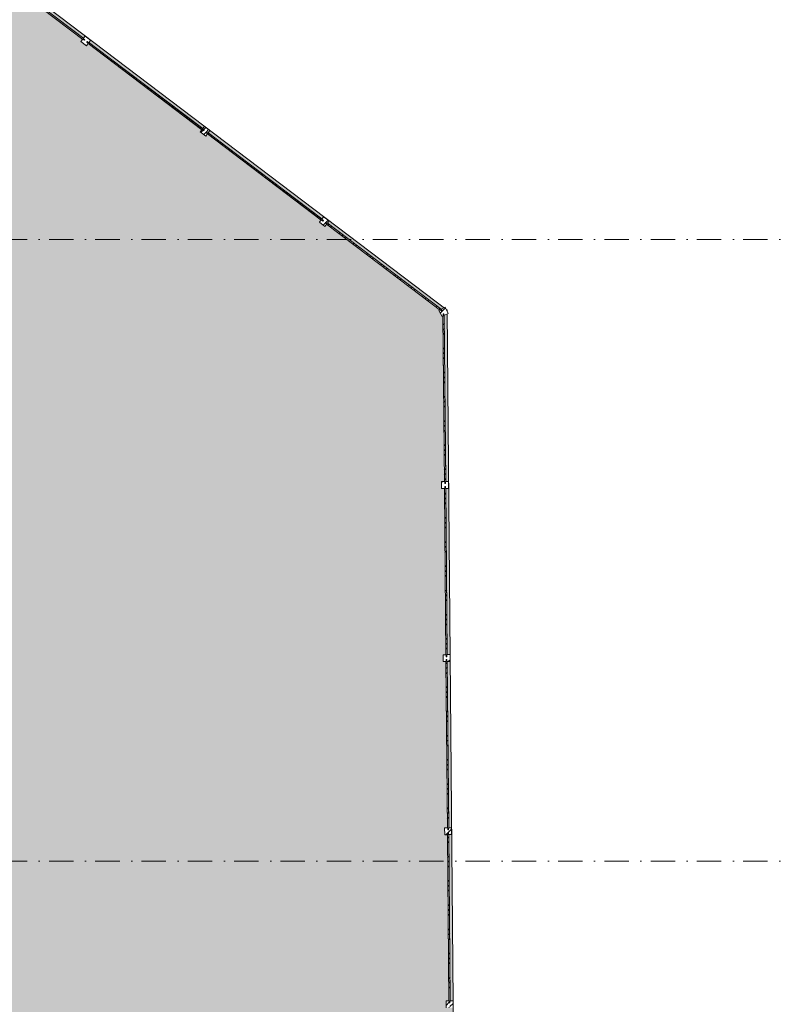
# Model space of a CAD drawing. Header units: millimetres. Extents: x -59761 to 112741, y -57975 to 46221.
# Tile 90 of 256: x -23997 to -13080, y 6926 to 21183. Entities that reach past the tile are written whole.
import ezdxf

# ---------------------------------------------------------------- set-up
doc = ezdxf.new("R2010")
doc.units = ezdxf.units.MM
doc.linetypes.add('Wipeout_Contour', pattern=[1000, 0, -1000])
doc.linetypes.add('Штрихпунктирная', pattern=[670.277762, 352.777767, -176.388884, 0, -141.111112])
for name, color, linetype in [('2D - Зонирования', 7, 'Continuous'), ('Местность - Граница участка', 7, 'Continuous'), ('Местность - Забор', 7, 'Continuous'), ('Элемент Модели - Оси', 2, 'Continuous')]:
    doc.layers.add(name, color=color, linetype=linetype)
doc.linetypes.add('С Квадратами', pattern='A,0,[6,АР 2 Архитектурные решения dwg1.Shx,S=15.679009,R=0,X=0,Y=0],-1975.555086,0', length=1975.555086)
pattern_1 = [(45, (-45000, -54000), (-176.7767, 176.7767), []), (45, (-45035.36, -53964.64), (-176.7767, 176.7767), []), (45, (-45070.7, -53929.3), (-176.7767, 176.7767), [])]

msp = doc.modelspace()

# ---------------------------------------------------------------- hatches: boundary and pattern name
at = {"layer": '2D - Зонирования', "linetype": 'Continuous', "lineweight": 0}
msp.add_hatch(color=255, dxfattribs=at).paths.add_polyline_path([(-55347.43, -39762.31), (-18842.26, -39151.01), (-18943.58, -38206.96), (-9054.66, -37740.31), (-9597.52, -8195.44), (-17586.84, -8062.63), (-17806.12, 16976.59), (-56422.34, 46220.98), (-56249.55, 32660.99)])

# ---------------------------------------------------------------- linework, layer by layer
at = {"layer": '2D - Зонирования', "color": 7, "linetype": 'Continuous', "lineweight": 15, "flags": 128}
msp.add_lwpolyline([(-55347.43, -39762.31), (-18842.26, -39151.01), (-18943.58, -38206.96), (-9054.66, -37740.31), (-9597.52, -8195.44), (-17586.84, -8062.63), (-17806.12, 16976.59), (-56422.34, 46220.98), (-56249.55, 32660.99)], close=True, dxfattribs=at)
at = {"layer": 'Местность - Граница участка', "color": 7, "linetype": 'С Квадратами', "lineweight": 0}
msp.add_lwpolyline([(-55347.43, -39762.31), (-18842.26, -39151.01), (-18943.58, -38206.96), (-9054.66, -37740.31), (-9597.52, -8195.44), (-17586.84, -8062.63), (-17806.12, 16976.59), (-56422.34, 46220.98), (-56249.55, 32660.99)], close=True, dxfattribs=at)
at = {"layer": 'Элемент Модели - Оси', "color": 7, "linetype": 'Штрихпунктирная', "lineweight": 15}
for p, q in [((-57760.58, 18000), (110650, 18000)), ((-57760.58, 9000), (110650, 9000))]:
    msp.add_line(p, q, dxfattribs=at)

# ---------------------------------------------------------------- next in the draw order: wipeouts: each hides what was drawn before it
at = {"color": 254, "linetype": 'Wipeout_Contour', "lineweight": 0, "ltscale": 29468716.53548963}
msp.add_wipeout([(-17795.18, 9382.51), (-17800.18, 9382.47), (-17779.11, 6976.12), (-17774.11, 6976.17), (-17773.84, 6946.17), (-17763.84, 6946.26), (-17764.11, 6976.26), (-17759.11, 6976.3), (-17780.18, 9382.64), (-17785.18, 9382.6), (-17785.44, 9412.6), (-17795.44, 9412.51)], dxfattribs=at).dxf.layer = 'Местность - Забор'

# ---------------------------------------------------------------- next in the draw order: wipeouts: each hides what was drawn before it
at = {"color": 254, "linetype": 'Wipeout_Contour', "lineweight": 0, "ltscale": 29465061.57594337}
msp.add_wipeout([(-17822.13, 11888.81), (-17801.06, 9482.46), (-17796.06, 9482.51), (-17795.79, 9452.51), (-17785.79, 9452.6), (-17786.06, 9482.59), (-17781.06, 9482.64), (-17802.13, 11888.98), (-17807.13, 11888.94), (-17807.39, 11918.94), (-17817.39, 11918.85), (-17817.13, 11888.85)], dxfattribs=at).dxf.layer = 'Местность - Забор'

# ---------------------------------------------------------------- next in the draw order: linework, layer by layer
at = {"layer": 'Местность - Забор', "color": 7, "linetype": 'Continuous', "lineweight": 15, "flags": 128}
for points in [[(-17779.11, 6976.12), (-17800.18, 9382.47)], [(-17759.11, 6976.3), (-17780.18, 9382.64)]]:
    msp.add_lwpolyline(points, dxfattribs=at)

# ---------------------------------------------------------------- next in the draw order: wipeouts: each hides what was drawn before it
at = {"color": 254, "linetype": 'Wipeout_Contour', "lineweight": 0, "ltscale": 29461436.86882131}
msp.add_wipeout([(-17844.08, 14395.15), (-17823.01, 11988.8), (-17818.01, 11988.85), (-17817.74, 11958.85), (-17807.74, 11958.94), (-17808.01, 11988.93), (-17803.01, 11988.98), (-17824.08, 14395.32), (-17829.08, 14395.28), (-17829.34, 14425.28), (-17839.34, 14425.19), (-17839.08, 14395.19)], dxfattribs=at).dxf.layer = 'Местность - Забор'

# ---------------------------------------------------------------- next in the draw order: linework, layer by layer
at = {"layer": 'Местность - Забор', "color": 7, "linetype": 'Continuous', "lineweight": 15, "flags": 128}
for points in [[(-17801.06, 9482.46), (-17822.13, 11888.81)], [(-17781.06, 9482.64), (-17802.13, 11888.98)]]:
    msp.add_lwpolyline(points, dxfattribs=at)

# ---------------------------------------------------------------- next in the draw order: wipeouts: each hides what was drawn before it
at = {"color": 254, "linetype": 'Wipeout_Contour', "lineweight": 0, "ltscale": 29457846.4976097}
msp.add_wipeout([(-17865.94, 16890.85), (-17844.95, 14495.14), (-17839.95, 14495.19), (-17839.69, 14465.19), (-17829.69, 14465.28), (-17829.96, 14495.27), (-17824.96, 14495.32), (-17846.02, 16900.86), (-17851, 16898.36), (-17851.24, 16925.9), (-17861.24, 16925.81), (-17860.96, 16893.35)], dxfattribs=at).dxf.layer = 'Местность - Забор'

# ---------------------------------------------------------------- next in the draw order: linework, layer by layer
at = {"layer": 'Местность - Забор', "color": 7, "linetype": 'Continuous', "lineweight": 15, "flags": 128}
for points in [[(-17844.95, 14495.14), (-17865.94, 16890.85)], [(-17823.01, 11988.8), (-17844.08, 14395.15)], [(-17803.01, 11988.98), (-17824.08, 14395.32)]]:
    msp.add_lwpolyline(points, dxfattribs=at)

# ---------------------------------------------------------------- next in the draw order: wipeouts: each hides what was drawn before it
at = {"color": 254, "linetype": 'Wipeout_Contour', "lineweight": 0, "ltscale": 29444858.51669988}
msp.add_wipeout([(-19565.39, 18251.7), (-19571.43, 18243.73), (-19547.51, 18225.62), (-19550.53, 18221.64), (-17910.85, 16980.2), (-17905.87, 16982.7), (-17879.99, 16963.11), (-17873.95, 16971.08), (-17895.91, 16987.71), (-17890.93, 16990.21), (-19538.45, 18237.58), (-19541.47, 18233.6)], dxfattribs=at).dxf.layer = 'Местность - Забор'
at = {"color": 254, "linetype": 'Wipeout_Contour', "lineweight": 0, "ltscale": 9822905.550260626}
msp.add_wipeout([(-17778.84, 6946.12), (-17758.84, 6946.3), (-17780.44, 9412.64), (-17800.44, 9412.47)], dxfattribs=at).dxf.layer = 'Местность - Забор'

# ---------------------------------------------------------------- next in the draw order: hatches: boundary and pattern name
at = {"layer": 'Местность - Забор', "linetype": 'Continuous', "lineweight": 5}
h = msp.add_hatch(dxfattribs=at)
h.set_pattern_fill('АЛЮМИНИЙ_000D', style=0, pattern_type=2)
h.set_pattern_definition(pattern_1)
h.paths.add_polyline_path([(-17778.84, 6946.12), (-17758.84, 6946.3), (-17780.44, 9412.64), (-17800.44, 9412.47)])

# ---------------------------------------------------------------- next in the draw order: linework, layer by layer
at = {"layer": 'Местность - Забор', "color": 7, "linetype": 'Continuous', "lineweight": 15, "flags": 128}
msp.add_lwpolyline([(-17824.96, 14495.32), (-17846.02, 16900.86)], dxfattribs=at)
msp.add_lwpolyline([(-17778.84, 6946.12), (-17758.84, 6946.3), (-17780.44, 9412.64), (-17800.44, 9412.47)], close=True, dxfattribs=at)

# ---------------------------------------------------------------- next in the draw order: wipeouts: each hides what was drawn before it
at = {"color": 254, "linetype": 'Wipeout_Contour', "lineweight": 0, "ltscale": 29422561.04413446}
msp.add_wipeout([(-21293.27, 19559.92), (-21299.31, 19551.95), (-21275.39, 19533.84), (-21278.41, 19529.86), (-19630.25, 18282), (-19627.23, 18285.99), (-19603.32, 18267.88), (-19597.28, 18275.85), (-19621.2, 18293.96), (-19618.18, 18297.94), (-21266.34, 19545.8), (-21269.36, 19541.81)], dxfattribs=at).dxf.layer = 'Местность - Забор'

# ---------------------------------------------------------------- next in the draw order: linework, layer by layer
at = {"layer": 'Местность - Забор', "color": 7, "linetype": 'Continuous', "lineweight": 15, "flags": 128}
for points in [[(-17910.85, 16980.2), (-19550.53, 18221.64)], [(-17890.93, 16990.21), (-19538.45, 18237.58)]]:
    msp.add_lwpolyline(points, dxfattribs=at)

# ---------------------------------------------------------------- next in the draw order: wipeouts: each hides what was drawn before it
at = {"color": 254, "linetype": 'Wipeout_Contour', "lineweight": 0, "ltscale": 29400240.15827538}
msp.add_wipeout([(-23027.2, 20860.17), (-23003.28, 20842.06), (-23006.3, 20838.07), (-21358.14, 19590.22), (-21355.12, 19594.2), (-21331.2, 19576.1), (-21325.16, 19584.07), (-21349.08, 19602.18), (-21346.06, 19606.16), (-22994.22, 20854.02), (-22997.24, 20850.03), (-23021.16, 20868.14)], dxfattribs=at).dxf.layer = 'Местность - Забор'
at = {"color": 254, "linetype": 'Wipeout_Contour', "lineweight": 0, "ltscale": 9821687.230432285}
msp.add_wipeout([(-17800.79, 9452.46), (-17780.79, 9452.64), (-17802.39, 11918.98), (-17822.39, 11918.81)], dxfattribs=at).dxf.layer = 'Местность - Забор'
at = {"color": 254, "linetype": 'Wipeout_Contour', "lineweight": 0, "ltscale": 29470551.81614965}
msp.add_wipeout([(-17763.84, 6946.26), (-17773.84, 6946.17), (-17774.11, 6976.17), (-17819.1, 6975.77), (-17818.23, 6875.78), (-17773.23, 6876.17), (-17773.49, 6906.17), (-17763.49, 6906.26), (-17763.23, 6876.26), (-17718.23, 6876.65), (-17719.11, 6976.65), (-17764.11, 6976.26)], dxfattribs=at).dxf.layer = 'Местность - Забор'

# ---------------------------------------------------------------- next in the draw order: hatches: boundary and pattern name
at = {"layer": 'Местность - Забор', "linetype": 'Continuous', "lineweight": 5}
h = msp.add_hatch(dxfattribs=at)
h.set_pattern_fill('АЛЮМИНИЙ_000D', style=0, pattern_type=2)
h.set_pattern_definition(pattern_1)
h.paths.add_polyline_path([(-17800.79, 9452.46), (-17780.79, 9452.64), (-17802.39, 11918.98), (-17822.39, 11918.81)])
h = msp.add_hatch(dxfattribs=at)
h.set_pattern_fill('АЛЮМИНИЙ_000D', style=0, pattern_type=2)
h.set_pattern_definition(pattern_1)
h.paths.add_polyline_path([(-17763.84, 6946.26), (-17773.84, 6946.17), (-17774.11, 6976.17), (-17819.1, 6975.77), (-17818.23, 6875.78), (-17773.23, 6876.17), (-17773.49, 6906.17), (-17763.49, 6906.26), (-17763.23, 6876.26), (-17718.23, 6876.65), (-17719.11, 6976.65), (-17764.11, 6976.26)])

# ---------------------------------------------------------------- next in the draw order: linework, layer by layer
at = {"layer": 'Местность - Забор', "color": 7, "linetype": 'Continuous', "lineweight": 15}
for p, q in [((-17774.11, 6976.17), (-17819.1, 6975.77)), ((-17819.1, 6975.77), (-17818.23, 6875.78)), ((-17774.11, 6976.17), (-17773.84, 6946.17)), ((-17763.84, 6946.26), (-17773.84, 6946.17)), ((-17719.11, 6976.65), (-17764.11, 6976.26)), ((-17764.11, 6976.26), (-17763.84, 6946.26)), ((-17719.11, 6976.65), (-17718.23, 6876.65))]:
    msp.add_line(p, q, dxfattribs=at)
at = {"layer": 'Местность - Забор', "color": 7, "linetype": 'Continuous', "lineweight": 15, "flags": 128}
for points in [[(-21358.14, 19590.22), (-23006.3, 20838.07)], [(-21346.06, 19606.16), (-22994.22, 20854.02)], [(-19618.18, 18297.94), (-21266.34, 19545.8)], [(-19630.25, 18282), (-21278.41, 19529.86)]]:
    msp.add_lwpolyline(points, dxfattribs=at)
msp.add_lwpolyline([(-17800.79, 9452.46), (-17780.79, 9452.64), (-17802.39, 11918.98), (-17822.39, 11918.81)], close=True, dxfattribs=at)

# ---------------------------------------------------------------- next in the draw order: wipeouts: each hides what was drawn before it
at = {"color": 254, "linetype": 'Wipeout_Contour', "lineweight": 0, "ltscale": 9820478.99476113}
msp.add_wipeout([(-17822.74, 11958.8), (-17802.74, 11958.98), (-17824.34, 14425.32), (-17844.34, 14425.15)], dxfattribs=at).dxf.layer = 'Местность - Забор'
at = {"color": 254, "linetype": 'Wipeout_Contour', "lineweight": 0, "ltscale": 29466881.73327895}
msp.add_wipeout([(-17785.79, 9452.6), (-17795.79, 9452.51), (-17796.06, 9482.51), (-17841.05, 9482.11), (-17840.18, 9382.12), (-17795.18, 9382.51), (-17795.44, 9412.51), (-17785.44, 9412.6), (-17785.18, 9382.6), (-17740.18, 9382.99), (-17741.06, 9482.99), (-17786.06, 9482.59)], dxfattribs=at).dxf.layer = 'Местность - Забор'

# ---------------------------------------------------------------- next in the draw order: hatches: boundary and pattern name
at = {"layer": 'Местность - Забор', "linetype": 'Continuous', "lineweight": 5}
h = msp.add_hatch(dxfattribs=at)
h.set_pattern_fill('АЛЮМИНИЙ_000D', style=0, pattern_type=2)
h.set_pattern_definition(pattern_1)
h.paths.add_polyline_path([(-17822.74, 11958.8), (-17802.74, 11958.98), (-17824.34, 14425.32), (-17844.34, 14425.15)])
h = msp.add_hatch(dxfattribs=at)
h.set_pattern_fill('АЛЮМИНИЙ_000D', style=0, pattern_type=2)
h.set_pattern_definition(pattern_1)
h.paths.add_polyline_path([(-17785.79, 9452.6), (-17795.79, 9452.51), (-17796.06, 9482.51), (-17841.05, 9482.11), (-17840.18, 9382.12), (-17795.18, 9382.51), (-17795.44, 9412.51), (-17785.44, 9412.6), (-17785.18, 9382.6), (-17740.18, 9382.99), (-17741.06, 9482.99), (-17786.06, 9482.59)])

# ---------------------------------------------------------------- next in the draw order: linework, layer by layer
at = {"layer": 'Местность - Забор', "color": 7, "linetype": 'Continuous', "lineweight": 15}
for p, q in [((-17796.06, 9482.51), (-17841.05, 9482.11)), ((-17841.05, 9482.11), (-17840.18, 9382.12)), ((-17796.06, 9482.51), (-17795.79, 9452.51)), ((-17785.79, 9452.6), (-17795.79, 9452.51)), ((-17785.44, 9412.6), (-17795.44, 9412.51)), ((-17795.44, 9412.51), (-17795.18, 9382.51)), ((-17741.06, 9482.99), (-17786.06, 9482.59)), ((-17786.06, 9482.59), (-17785.79, 9452.6)), ((-17785.44, 9412.6), (-17785.18, 9382.6)), ((-17741.06, 9482.99), (-17740.18, 9382.99)), ((-17795.18, 9382.51), (-17840.18, 9382.12)), ((-17740.18, 9382.99), (-17785.18, 9382.6))]:
    msp.add_line(p, q, dxfattribs=at)
at = {"layer": 'Местность - Забор', "color": 7, "linetype": 'Continuous', "lineweight": 15, "flags": 128}
msp.add_lwpolyline([(-17822.74, 11958.8), (-17802.74, 11958.98), (-17824.34, 14425.32), (-17844.34, 14425.15)], close=True, dxfattribs=at)

# ---------------------------------------------------------------- next in the draw order: wipeouts: each hides what was drawn before it
at = {"color": 254, "linetype": 'Wipeout_Contour', "lineweight": 0, "ltscale": 9819282.202171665}
msp.add_wipeout([(-17844.69, 14465.14), (-17824.69, 14465.32), (-17846.24, 16925.94), (-17866.24, 16925.77)], dxfattribs=at).dxf.layer = 'Местность - Забор'
at = {"color": 254, "linetype": 'Wipeout_Contour', "lineweight": 0, "ltscale": 29463241.89727379}
msp.add_wipeout([(-17807.74, 11958.94), (-17817.74, 11958.85), (-17818.01, 11988.85), (-17863, 11988.45), (-17862.13, 11888.46), (-17817.13, 11888.85), (-17817.39, 11918.85), (-17807.39, 11918.94), (-17807.13, 11888.94), (-17762.13, 11889.33), (-17763.01, 11989.33), (-17808.01, 11988.93)], dxfattribs=at).dxf.layer = 'Местность - Забор'

# ---------------------------------------------------------------- next in the draw order: hatches: boundary and pattern name
at = {"layer": 'Местность - Забор', "linetype": 'Continuous', "lineweight": 5}
h = msp.add_hatch(dxfattribs=at)
h.set_pattern_fill('АЛЮМИНИЙ_000D', style=0, pattern_type=2)
h.set_pattern_definition(pattern_1)
h.paths.add_polyline_path([(-17844.69, 14465.14), (-17824.69, 14465.32), (-17846.24, 16925.94), (-17866.24, 16925.77)])
h = msp.add_hatch(dxfattribs=at)
h.set_pattern_fill('АЛЮМИНИЙ_000D', style=0, pattern_type=2)
h.set_pattern_definition(pattern_1)
h.paths.add_polyline_path([(-17807.74, 11958.94), (-17817.74, 11958.85), (-17818.01, 11988.85), (-17863, 11988.45), (-17862.13, 11888.46), (-17817.13, 11888.85), (-17817.39, 11918.85), (-17807.39, 11918.94), (-17807.13, 11888.94), (-17762.13, 11889.33), (-17763.01, 11989.33), (-17808.01, 11988.93)])

# ---------------------------------------------------------------- next in the draw order: linework, layer by layer
at = {"layer": 'Местность - Забор', "color": 7, "linetype": 'Continuous', "lineweight": 15}
for p, q in [((-17818.01, 11988.85), (-17863, 11988.45)), ((-17863, 11988.45), (-17862.13, 11888.46)), ((-17818.01, 11988.85), (-17817.74, 11958.85)), ((-17763.01, 11989.33), (-17808.01, 11988.93)), ((-17808.01, 11988.93), (-17807.74, 11958.94)), ((-17763.01, 11989.33), (-17762.13, 11889.33)), ((-17817.13, 11888.85), (-17862.13, 11888.46)), ((-17807.74, 11958.94), (-17817.74, 11958.85)), ((-17807.39, 11918.94), (-17817.39, 11918.85)), ((-17817.39, 11918.85), (-17817.13, 11888.85)), ((-17807.39, 11918.94), (-17807.13, 11888.94)), ((-17762.13, 11889.33), (-17807.13, 11888.94))]:
    msp.add_line(p, q, dxfattribs=at)
at = {"layer": 'Местность - Забор', "color": 7, "linetype": 'Continuous', "lineweight": 15, "flags": 128}
msp.add_lwpolyline([(-17844.69, 14465.14), (-17824.69, 14465.32), (-17846.24, 16925.94), (-17866.24, 16925.77)], close=True, dxfattribs=at)

# ---------------------------------------------------------------- next in the draw order: wipeouts: each hides what was drawn before it
at = {"color": 254, "linetype": 'Wipeout_Contour', "lineweight": 0, "ltscale": 9814952.847567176}
msp.add_wipeout([(-17883.01, 16959.12), (-17870.93, 16975.07), (-19562.37, 18255.69), (-19574.44, 18239.75)], dxfattribs=at).dxf.layer = 'Местность - Забор'
at = {"color": 254, "linetype": 'Wipeout_Contour', "lineweight": 0, "ltscale": 29459632.3193455}
msp.add_wipeout([(-17829.69, 14465.28), (-17839.69, 14465.19), (-17839.95, 14495.19), (-17884.95, 14494.79), (-17884.08, 14394.8), (-17839.08, 14395.19), (-17839.34, 14425.19), (-17829.34, 14425.28), (-17829.08, 14395.28), (-17784.08, 14395.67), (-17784.96, 14495.67), (-17829.96, 14495.27)], dxfattribs=at).dxf.layer = 'Местность - Забор'

# ---------------------------------------------------------------- next in the draw order: hatches: boundary and pattern name
at = {"layer": 'Местность - Забор', "linetype": 'Continuous', "lineweight": 5}
h = msp.add_hatch(dxfattribs=at)
h.set_pattern_fill('АЛЮМИНИЙ_000D', style=0, pattern_type=2)
h.set_pattern_definition(pattern_1)
h.paths.add_polyline_path([(-17883.01, 16959.12), (-17870.93, 16975.07), (-19562.37, 18255.69), (-19574.44, 18239.75)])
h = msp.add_hatch(dxfattribs=at)
h.set_pattern_fill('АЛЮМИНИЙ_000D', style=0, pattern_type=2)
h.set_pattern_definition(pattern_1)
h.paths.add_polyline_path([(-17829.69, 14465.28), (-17839.69, 14465.19), (-17839.95, 14495.19), (-17884.95, 14494.79), (-17884.08, 14394.8), (-17839.08, 14395.19), (-17839.34, 14425.19), (-17829.34, 14425.28), (-17829.08, 14395.28), (-17784.08, 14395.67), (-17784.96, 14495.67), (-17829.96, 14495.27)])

# ---------------------------------------------------------------- next in the draw order: linework, layer by layer
at = {"layer": 'Местность - Забор', "color": 7, "linetype": 'Continuous', "lineweight": 15}
for p, q in [((-17839.95, 14495.19), (-17884.95, 14494.79)), ((-17884.95, 14494.79), (-17884.08, 14394.8)), ((-17839.95, 14495.19), (-17839.69, 14465.19)), ((-17829.69, 14465.28), (-17839.69, 14465.19)), ((-17829.34, 14425.28), (-17839.34, 14425.19)), ((-17839.34, 14425.19), (-17839.08, 14395.19)), ((-17784.96, 14495.67), (-17829.96, 14495.27)), ((-17829.96, 14495.27), (-17829.69, 14465.28)), ((-17829.34, 14425.28), (-17829.08, 14395.28)), ((-17784.96, 14495.67), (-17784.08, 14395.67)), ((-17839.08, 14395.19), (-17884.08, 14394.8)), ((-17784.08, 14395.67), (-17829.08, 14395.28))]:
    msp.add_line(p, q, dxfattribs=at)
at = {"layer": 'Местность - Забор', "color": 7, "linetype": 'Continuous', "lineweight": 15, "flags": 128}
msp.add_lwpolyline([(-17883.01, 16959.12), (-17870.93, 16975.07), (-19562.37, 18255.69), (-19574.44, 18239.75)], close=True, dxfattribs=at)

# ---------------------------------------------------------------- next in the draw order: wipeouts: each hides what was drawn before it
at = {"color": 254, "linetype": 'Wipeout_Contour', "lineweight": 0, "ltscale": 9807520.356767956}
msp.add_wipeout([(-19606.33, 18263.89), (-19594.26, 18279.84), (-21290.26, 19563.91), (-21302.33, 19547.96)], dxfattribs=at).dxf.layer = 'Местность - Забор'
at = {"color": 254, "linetype": 'Wipeout_Contour', "lineweight": 0, "ltscale": 29455933.45296391}
msp.add_wipeout([(-17851.24, 16925.9), (-17851, 16898.36), (-17789.34, 16929.35), (-17834.25, 17018.7), (-17895.91, 16987.71), (-17873.95, 16971.08), (-17879.99, 16963.11), (-17905.87, 16982.7), (-17923.6, 16973.79), (-17878.69, 16884.44), (-17860.96, 16893.35), (-17861.24, 16925.81)], dxfattribs=at).dxf.layer = 'Местность - Забор'

# ---------------------------------------------------------------- next in the draw order: hatches: boundary and pattern name
at = {"layer": 'Местность - Забор', "linetype": 'Continuous', "lineweight": 5}
h = msp.add_hatch(dxfattribs=at)
h.set_pattern_fill('АЛЮМИНИЙ_000D', style=0, pattern_type=2)
h.set_pattern_definition(pattern_1)
h.paths.add_polyline_path([(-19606.33, 18263.89), (-19594.26, 18279.84), (-21290.26, 19563.91), (-21302.33, 19547.96)])
h = msp.add_hatch(dxfattribs=at)
h.set_pattern_fill('АЛЮМИНИЙ_000D', style=0, pattern_type=2)
h.set_pattern_definition(pattern_1)
h.paths.add_polyline_path([(-17851.24, 16925.9), (-17851, 16898.36), (-17789.34, 16929.35), (-17834.25, 17018.7), (-17895.91, 16987.71), (-17873.95, 16971.08), (-17879.99, 16963.11), (-17905.87, 16982.7), (-17923.6, 16973.79), (-17878.69, 16884.44), (-17860.96, 16893.35), (-17861.24, 16925.81)])

# ---------------------------------------------------------------- next in the draw order: linework, layer by layer
at = {"layer": 'Местность - Забор', "color": 7, "linetype": 'Continuous', "lineweight": 15}
for p, q in [((-17905.87, 16982.7), (-17923.6, 16973.79)), ((-17923.6, 16973.79), (-17878.69, 16884.44)), ((-17905.87, 16982.7), (-17879.99, 16963.11)), ((-17834.25, 17018.7), (-17895.91, 16987.71)), ((-17895.91, 16987.71), (-17873.95, 16971.08)), ((-17873.95, 16971.08), (-17879.99, 16963.11)), ((-17834.25, 17018.7), (-17789.34, 16929.35)), ((-17860.96, 16893.35), (-17878.69, 16884.44)), ((-17851.24, 16925.9), (-17861.24, 16925.81)), ((-17861.24, 16925.81), (-17860.96, 16893.35)), ((-17851.24, 16925.9), (-17851, 16898.36)), ((-17789.34, 16929.35), (-17851, 16898.36))]:
    msp.add_line(p, q, dxfattribs=at)
at = {"layer": 'Местность - Забор', "color": 7, "linetype": 'Continuous', "lineweight": 15, "flags": 128}
msp.add_lwpolyline([(-19606.33, 18263.89), (-19594.26, 18279.84), (-21290.26, 19563.91), (-21302.33, 19547.96)], close=True, dxfattribs=at)

# ---------------------------------------------------------------- next in the draw order: wipeouts: each hides what was drawn before it
at = {"color": 254, "linetype": 'Wipeout_Contour', "lineweight": 0, "ltscale": 9800080.062932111}
msp.add_wipeout([(-21334.22, 19572.11), (-21322.15, 19588.05), (-23018.14, 20872.13), (-23030.21, 20856.18)], dxfattribs=at).dxf.layer = 'Местность - Забор'
at = {"color": 254, "linetype": 'Wipeout_Contour', "lineweight": 0, "ltscale": 29433723.05550467}
msp.add_wipeout([(-19597.28, 18275.85), (-19603.32, 18267.88), (-19627.23, 18285.99), (-19654.4, 18250.11), (-19574.67, 18189.75), (-19547.51, 18225.62), (-19571.43, 18243.73), (-19565.39, 18251.7), (-19541.47, 18233.6), (-19514.31, 18269.47), (-19594.03, 18329.84), (-19621.2, 18293.96)], dxfattribs=at).dxf.layer = 'Местность - Забор'

# ---------------------------------------------------------------- next in the draw order: hatches: boundary and pattern name
at = {"layer": 'Местность - Забор', "linetype": 'Continuous', "lineweight": 5}
h = msp.add_hatch(dxfattribs=at)
h.set_pattern_fill('АЛЮМИНИЙ_000D', style=0, pattern_type=2)
h.set_pattern_definition(pattern_1)
h.paths.add_polyline_path([(-21334.22, 19572.11), (-21322.15, 19588.05), (-23018.14, 20872.13), (-23030.21, 20856.18)])
h = msp.add_hatch(dxfattribs=at)
h.set_pattern_fill('АЛЮМИНИЙ_000D', style=0, pattern_type=2)
h.set_pattern_definition(pattern_1)
h.paths.add_polyline_path([(-19597.28, 18275.85), (-19603.32, 18267.88), (-19627.23, 18285.99), (-19654.4, 18250.11), (-19574.67, 18189.75), (-19547.51, 18225.62), (-19571.43, 18243.73), (-19565.39, 18251.7), (-19541.47, 18233.6), (-19514.31, 18269.47), (-19594.03, 18329.84), (-19621.2, 18293.96)])

# ---------------------------------------------------------------- next in the draw order: linework, layer by layer
at = {"layer": 'Местность - Забор', "color": 7, "linetype": 'Continuous', "lineweight": 15}
for p, q in [((-19627.23, 18285.99), (-19654.4, 18250.11)), ((-19654.4, 18250.11), (-19574.67, 18189.75)), ((-19627.23, 18285.99), (-19603.32, 18267.88)), ((-19594.03, 18329.84), (-19621.2, 18293.96)), ((-19621.2, 18293.96), (-19597.28, 18275.85)), ((-19597.28, 18275.85), (-19603.32, 18267.88)), ((-19594.03, 18329.84), (-19514.31, 18269.47)), ((-19565.39, 18251.7), (-19571.43, 18243.73)), ((-19565.39, 18251.7), (-19541.47, 18233.6)), ((-19514.31, 18269.47), (-19541.47, 18233.6)), ((-19547.51, 18225.62), (-19574.67, 18189.75)), ((-19571.43, 18243.73), (-19547.51, 18225.62))]:
    msp.add_line(p, q, dxfattribs=at)
at = {"layer": 'Местность - Забор', "color": 7, "linetype": 'Continuous', "lineweight": 15, "flags": 128}
for points in [[(-23062.1, 20880.33), (-23050.03, 20896.27), (-24931.41, 22321.07), (-24943.48, 22305.12)], [(-21334.22, 19572.11), (-21322.15, 19588.05), (-23018.14, 20872.13), (-23030.21, 20856.18)]]:
    msp.add_lwpolyline(points, close=True, dxfattribs=at)

# ---------------------------------------------------------------- next in the draw order: wipeouts: each hides what was drawn before it
at = {"color": 254, "linetype": 'Wipeout_Contour', "lineweight": 0, "ltscale": 29389081.29262078}
msp.add_wipeout([(-23021.16, 20868.14), (-22997.24, 20850.03), (-22970.08, 20885.91), (-23049.8, 20946.27), (-23076.97, 20910.4), (-23053.05, 20892.29), (-23059.09, 20884.32), (-23083, 20902.43), (-23110.17, 20866.55), (-23030.45, 20806.18), (-23003.28, 20842.06), (-23027.2, 20860.17)], dxfattribs=at).dxf.layer = 'Местность - Забор'
at = {"color": 254, "linetype": 'Wipeout_Contour', "lineweight": 0, "ltscale": 29411399.14548182}
msp.add_wipeout([(-21325.16, 19584.07), (-21331.2, 19576.1), (-21355.12, 19594.2), (-21382.28, 19558.33), (-21302.56, 19497.96), (-21275.39, 19533.84), (-21299.31, 19551.95), (-21293.27, 19559.92), (-21269.36, 19541.81), (-21242.19, 19577.69), (-21321.92, 19638.05), (-21349.08, 19602.18)], dxfattribs=at).dxf.layer = 'Местность - Забор'

# ---------------------------------------------------------------- next in the draw order: hatches: boundary and pattern name
at = {"layer": 'Местность - Забор', "linetype": 'Continuous', "lineweight": 5}
h = msp.add_hatch(dxfattribs=at)
h.set_pattern_fill('АЛЮМИНИЙ_000D', style=0, pattern_type=2)
h.set_pattern_definition(pattern_1)
h.paths.add_polyline_path([(-21325.16, 19584.07), (-21331.2, 19576.1), (-21355.12, 19594.2), (-21382.28, 19558.33), (-21302.56, 19497.96), (-21275.39, 19533.84), (-21299.31, 19551.95), (-21293.27, 19559.92), (-21269.36, 19541.81), (-21242.19, 19577.69), (-21321.92, 19638.05), (-21349.08, 19602.18)])

# ---------------------------------------------------------------- next in the draw order: linework, layer by layer
at = {"layer": 'Местность - Забор', "color": 7, "linetype": 'Continuous', "lineweight": 15}
for p, q in [((-23083, 20902.43), (-23110.17, 20866.55)), ((-23110.17, 20866.55), (-23030.45, 20806.18)), ((-23083, 20902.43), (-23059.09, 20884.32)), ((-23049.8, 20946.27), (-23076.97, 20910.4)), ((-23076.97, 20910.4), (-23053.05, 20892.29)), ((-23053.05, 20892.29), (-23059.09, 20884.32)), ((-23049.8, 20946.27), (-22970.08, 20885.91)), ((-23003.28, 20842.06), (-23030.45, 20806.18)), ((-23021.16, 20868.14), (-23027.2, 20860.17)), ((-23027.2, 20860.17), (-23003.28, 20842.06)), ((-23021.16, 20868.14), (-22997.24, 20850.03)), ((-22970.08, 20885.91), (-22997.24, 20850.03)), ((-21355.12, 19594.2), (-21382.28, 19558.33)), ((-21382.28, 19558.33), (-21302.56, 19497.96)), ((-21355.12, 19594.2), (-21331.2, 19576.1)), ((-21321.92, 19638.05), (-21349.08, 19602.18)), ((-21349.08, 19602.18), (-21325.16, 19584.07)), ((-21325.16, 19584.07), (-21331.2, 19576.1)), ((-21321.92, 19638.05), (-21242.19, 19577.69)), ((-21275.39, 19533.84), (-21302.56, 19497.96)), ((-21293.27, 19559.92), (-21299.31, 19551.95)), ((-21299.31, 19551.95), (-21275.39, 19533.84)), ((-21293.27, 19559.92), (-21269.36, 19541.81)), ((-21242.19, 19577.69), (-21269.36, 19541.81))]:
    msp.add_line(p, q, dxfattribs=at)

doc.saveas('drawing.dxf')
